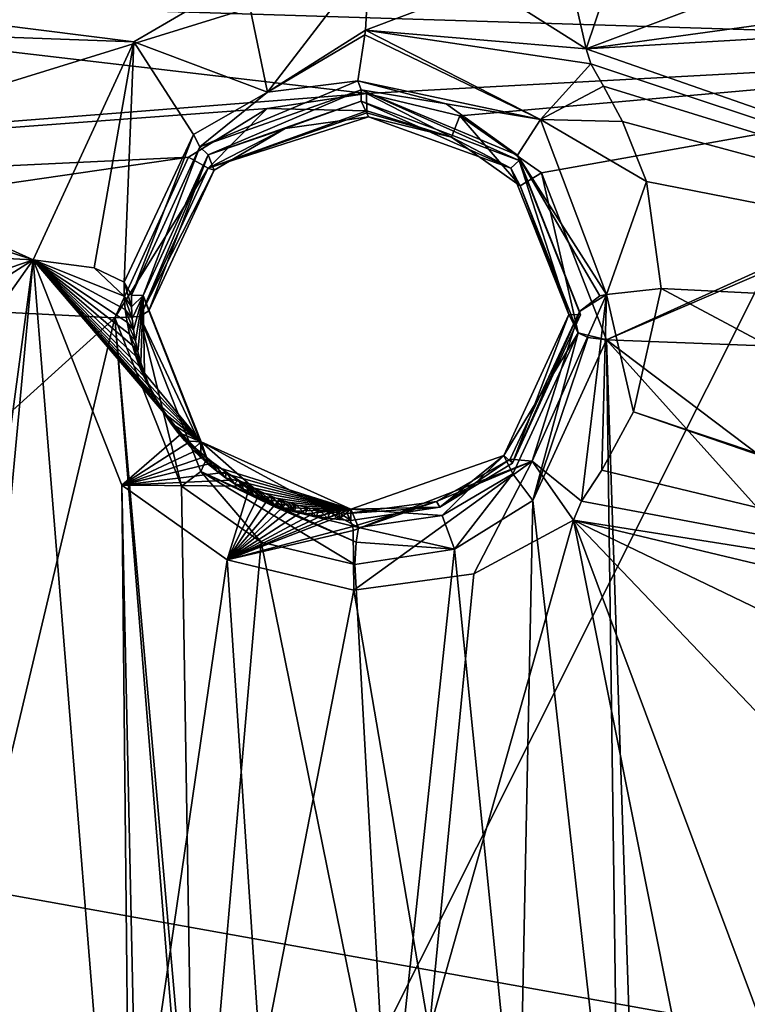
# Model space of a CAD drawing. Header units: millimetres. Extents: x -147 to 294, y -82 to 275.
# Tile 242 of 256: x 193.73 to 200.79, y 204.92 to 214.49. Entities that reach past the tile are written whole.
import ezdxf

# ---------------------------------------------------------------- set-up
doc = ezdxf.new("R2010")
doc.units = ezdxf.units.MM
doc.header["$LTSCALE"] = 67.506716
for name, color, linetype in [('1594', 7, 'CONTINUOUS'), ('1603', 7, 'CONTINUOUS'), ('1604', 7, 'CONTINUOUS'), ('1605', 7, 'CONTINUOUS'), ('1606', 7, 'CONTINUOUS'), ('2223', 7, 'CONTINUOUS'), ('2227', 7, 'CONTINUOUS'), ('2228', 7, 'CONTINUOUS'), ('2229', 7, 'CONTINUOUS'), ('2230', 7, 'CONTINUOUS'), ('2231', 7, 'CONTINUOUS'), ('2232', 7, 'CONTINUOUS'), ('2233', 7, 'CONTINUOUS'), ('2234', 7, 'CONTINUOUS'), ('2235', 7, 'CONTINUOUS'), ('2236', 7, 'CONTINUOUS'), ('2237', 7, 'CONTINUOUS'), ('2238', 7, 'CONTINUOUS'), ('2239', 7, 'CONTINUOUS'), ('2240', 7, 'CONTINUOUS'), ('2241', 7, 'CONTINUOUS'), ('2242', 7, 'CONTINUOUS'), ('2243', 7, 'CONTINUOUS'), ('756', 7, 'CONTINUOUS'), ('841', 7, 'CONTINUOUS')]:
    doc.layers.add(name, color=color, linetype=linetype)

msp = doc.modelspace()

# ---------------------------------------------------------------- linework, layer by layer
at = {"layer": '1594', "linetype": 'CONTINUOUS'}
for points in [[(199.2281, 214.2068, -11.4624), (201.1768, 219.9902, -10.0896), (203.7156, 215.8943, -10.5675), (199.2281, 214.2068, -11.4624)], [(204.6499, 214.9567, -10.6464), (199.2281, 214.2068, -11.4624), (203.7156, 215.8943, -10.5675), (204.6499, 214.9567, -10.6464)], [(205.9781, 214.601, -10.5599), (199.2281, 214.2068, -11.4624), (204.6499, 214.9567, -10.6464), (205.9781, 214.601, -10.5599)], [(206.8878, 211.532, -11.1216), (199.2281, 214.2068, -11.4624), (205.9781, 214.601, -10.5599), (206.8878, 211.532, -11.1216)], [(199.2745, 214.0616, -11.4882), (199.2281, 214.2068, -11.4624), (206.8878, 211.532, -11.1216), (199.2745, 214.0616, -11.4882)], [(199.396, 213.8444, -11.5208), (199.2745, 214.0616, -11.4882), (206.8878, 211.532, -11.1216), (199.396, 213.8444, -11.5208)], [(199.5814, 213.5007, -11.5737), (199.396, 213.8444, -11.5208), (206.8878, 211.532, -11.1216), (199.5814, 213.5007, -11.5737)], [(199.8131, 212.9197, -11.6747), (199.5814, 213.5007, -11.5737), (206.8878, 211.532, -11.1216), (199.8131, 212.9197, -11.6747)], [(199.9557, 211.878, -11.8946), (199.8131, 212.9197, -11.6747), (206.8878, 211.532, -11.1216), (199.9557, 211.878, -11.8946)], [(199.6866, 210.6806, -12.2096), (199.9557, 211.878, -11.8946), (206.4436, 208.4184, -11.9357), (199.6866, 210.6806, -12.2096)], [(206.4436, 208.4184, -11.9357), (199.9557, 211.878, -11.8946), (206.8878, 211.532, -11.1216), (206.4436, 208.4184, -11.9357)], [(199.3816, 210.1142, -12.3838), (199.6866, 210.6806, -12.2096), (205.8278, 208.5616, -11.9749), (199.3816, 210.1142, -12.3838)], [(205.8278, 208.5616, -11.9749), (199.6866, 210.6806, -12.2096), (206.4436, 208.4184, -11.9357), (205.8278, 208.5616, -11.9749)], [(199.1834, 209.8118, -12.4821), (199.3816, 210.1142, -12.3838), (205.8278, 208.5616, -11.9749), (199.1834, 209.8118, -12.4821)], [(199.1052, 209.6286, -12.5368), (199.1834, 209.8118, -12.4821), (205.8278, 208.5616, -11.9749), (199.1052, 209.6286, -12.5368)], [(200.9628, 204.6528, -13.6183), (199.1052, 209.6286, -12.5368), (203.4381, 205.0841, -13.1984), (200.9628, 204.6528, -13.6183)], [(203.4381, 205.0841, -13.1984), (199.1052, 209.6286, -12.5368), (203.5028, 207.5091, -12.5332), (203.4381, 205.0841, -13.1984)], [(203.5028, 207.5091, -12.5332), (199.1052, 209.6286, -12.5368), (204.4828, 208.3423, -12.1966), (203.5028, 207.5091, -12.5332)], [(204.4828, 208.3423, -12.1966), (199.1052, 209.6286, -12.5368), (205.8278, 208.5616, -11.9749), (204.4828, 208.3423, -12.1966)]]:
    msp.add_3dface(points, dxfattribs=at)
at = {"layer": '1603', "linetype": 'CONTINUOUS'}
for points in [[(188.6016, 212.4236, -13.0319), (193.857, 212.1589, -12.4482), (188.587, 210.348, -13.5165), (188.6016, 212.4236, -13.0319)], [(188.587, 210.348, -13.5165), (193.857, 212.1589, -12.4482), (190.2079, 209.8344, -13.4252), (188.587, 210.348, -13.5165)], [(190.2079, 209.8344, -13.4252), (193.857, 212.1589, -12.4482), (191.3523, 208.6099, -13.5755), (190.2079, 209.8344, -13.4252)], [(193.857, 212.1589, -12.4482), (192.045, 198.6422, -16.0366), (191.3523, 208.6099, -13.5755), (193.857, 212.1589, -12.4482)], [(192.045, 198.6422, -16.0366), (193.857, 212.1589, -12.4482), (192.3416, 195.9108, -16.7509), (192.045, 198.6422, -16.0366)], [(192.3416, 195.9108, -16.7509), (193.857, 212.1589, -12.4482), (194.8192, 200.2057, -15.3147), (192.3416, 195.9108, -16.7509)], [(193.857, 212.1589, -12.4482), (194.7199, 209.9676, -12.8696), (194.8192, 200.2057, -15.3147), (193.857, 212.1589, -12.4482)], [(194.7199, 209.9676, -12.8696), (195.7424, 209.2421, -12.9379), (194.8659, 203.208, -14.525), (194.7199, 209.9676, -12.8696)], [(194.8192, 200.2057, -15.3147), (194.7199, 209.9676, -12.8696), (194.8659, 203.208, -14.525), (194.8192, 200.2057, -15.3147)], [(198.1379, 209.1057, -12.7453), (199.1052, 209.6286, -12.5368), (197.7032, 204.6619, -13.8811), (198.1379, 209.1057, -12.7453)], [(197.7032, 204.6619, -13.8811), (199.1052, 209.6286, -12.5368), (200.4218, 203.0156, -14.0782), (197.7032, 204.6619, -13.8811)], [(199.1052, 209.6286, -12.5368), (200.9628, 204.6528, -13.6183), (200.4218, 203.0156, -14.0782), (199.1052, 209.6286, -12.5368)], [(194.8659, 203.208, -14.525), (195.7424, 209.2421, -12.9379), (196.068, 204.3076, -14.1236), (194.8659, 203.208, -14.525)], [(195.7424, 209.2421, -12.9379), (196.9713, 208.9488, -12.8893), (196.068, 204.3076, -14.1236), (195.7424, 209.2421, -12.9379)], [(196.9713, 208.9488, -12.8893), (198.1379, 209.1057, -12.7453), (197.7032, 204.6619, -13.8811), (196.9713, 208.9488, -12.8893)], [(196.9713, 208.9488, -12.8893), (197.7032, 204.6619, -13.8811), (196.068, 204.3076, -14.1236), (196.9713, 208.9488, -12.8893)]]:
    msp.add_3dface(points, dxfattribs=at)
at = {"layer": '1604', "linetype": 'CONTINUOUS'}
for points in [[(199.4251, 211.8229, -11.5989), (199.1834, 209.8118, -12.4821), (198.7026, 210.2027, -12.0865), (199.4251, 211.8229, -11.5989)], [(199.4251, 211.8229, -11.5989), (198.7026, 210.2027, -12.0865), (199.1627, 211.6555, -10.8633), (199.4251, 211.8229, -11.5989)], [(199.4251, 211.8229, -11.5989), (199.1627, 211.6555, -10.8633), (199.3621, 211.807, -11.5252), (199.4251, 211.8229, -11.5989)], [(199.3816, 210.1142, -12.3838), (199.1834, 209.8118, -12.4821), (199.4251, 211.8229, -11.5989), (199.3816, 210.1142, -12.3838)], [(199.6866, 210.6806, -12.2096), (199.3816, 210.1142, -12.3838), (199.4251, 211.8229, -11.5989), (199.6866, 210.6806, -12.2096)], [(199.9557, 211.878, -11.8946), (199.6866, 210.6806, -12.2096), (199.4251, 211.8229, -11.5989), (199.9557, 211.878, -11.8946)], [(199.1627, 211.6555, -10.8633), (198.7026, 210.2027, -12.0865), (198.4917, 210.222, -11.3124), (199.1627, 211.6555, -10.8633)], [(198.7026, 210.2027, -12.0865), (196.9713, 208.9488, -12.8893), (196.9644, 209.529, -12.4966), (198.7026, 210.2027, -12.0865)], [(198.7026, 210.2027, -12.0865), (196.9644, 209.529, -12.4966), (197.776, 209.809, -11.5345), (198.7026, 210.2027, -12.0865)], [(198.1379, 209.1057, -12.7453), (196.9713, 208.9488, -12.8893), (198.7026, 210.2027, -12.0865), (198.1379, 209.1057, -12.7453)], [(198.4917, 210.222, -11.3124), (198.7026, 210.2027, -12.0865), (197.776, 209.809, -11.5345), (198.4917, 210.222, -11.3124)], [(199.1052, 209.6286, -12.5368), (198.1379, 209.1057, -12.7453), (198.7026, 210.2027, -12.0865), (199.1052, 209.6286, -12.5368)], [(199.1834, 209.8118, -12.4821), (199.1052, 209.6286, -12.5368), (198.7026, 210.2027, -12.0865), (199.1834, 209.8118, -12.4821)], [(196.9069, 209.6944, -11.7183), (197.776, 209.809, -11.5345), (196.9614, 209.566, -12.4409), (196.9069, 209.6944, -11.7183)], [(197.776, 209.809, -11.5345), (196.9644, 209.529, -12.4966), (196.9614, 209.566, -12.4409), (197.776, 209.809, -11.5345)]]:
    msp.add_3dface(points, dxfattribs=at)
at = {"layer": '1605', "linetype": 'CONTINUOUS'}
for points in [[(197.123, 215.0791, -11.4554), (198.2471, 214.8309, -11.4078), (197.0846, 214.3913, -11.362), (197.123, 215.0791, -11.4554)], [(198.2471, 214.8309, -11.4078), (199.2281, 214.2068, -11.4624), (197.0846, 214.3913, -11.362), (198.2471, 214.8309, -11.4078)], [(197.0802, 214.3428, -11.3343), (198.7842, 213.5222, -11.3084), (197.0102, 213.8982, -10.7374), (197.0802, 214.3428, -11.3343)], [(197.0846, 214.3913, -11.362), (198.7842, 213.5222, -11.3084), (197.0802, 214.3428, -11.3343), (197.0846, 214.3913, -11.362)], [(199.2281, 214.2068, -11.4624), (199.2745, 214.0616, -11.4882), (197.0846, 214.3913, -11.362), (199.2281, 214.2068, -11.4624)], [(197.0846, 214.3913, -11.362), (199.2745, 214.0616, -11.4882), (198.7842, 213.5222, -11.3084), (197.0846, 214.3913, -11.362)], [(199.2745, 214.0616, -11.4882), (199.396, 213.8444, -11.5208), (198.7842, 213.5222, -11.3084), (199.2745, 214.0616, -11.4882)], [(197.0102, 213.8982, -10.7374), (198.7842, 213.5222, -11.3084), (197.8674, 213.6744, -10.6319), (197.0102, 213.8982, -10.7374)], [(199.396, 213.8444, -11.5208), (199.5814, 213.5007, -11.5737), (198.7842, 213.5222, -11.3084), (199.396, 213.8444, -11.5208)], [(197.8674, 213.6744, -10.6319), (198.7842, 213.5222, -11.3084), (198.5603, 213.1743, -10.6214), (197.8674, 213.6744, -10.6319)], [(198.7842, 213.5222, -11.3084), (199.4251, 211.8229, -11.5989), (198.5603, 213.1743, -10.6214), (198.7842, 213.5222, -11.3084)], [(199.5814, 213.5007, -11.5737), (199.8131, 212.9197, -11.6747), (198.7842, 213.5222, -11.3084), (199.5814, 213.5007, -11.5737)], [(199.8131, 212.9197, -11.6747), (199.4251, 211.8229, -11.5989), (198.7842, 213.5222, -11.3084), (199.8131, 212.9197, -11.6747)], [(199.4251, 211.8229, -11.5989), (199.3621, 211.807, -11.5252), (198.5603, 213.1743, -10.6214), (199.4251, 211.8229, -11.5989)], [(199.3621, 211.807, -11.5252), (199.1627, 211.6555, -10.8633), (198.5603, 213.1743, -10.6214), (199.3621, 211.807, -11.5252)], [(199.8131, 212.9197, -11.6747), (199.9557, 211.878, -11.8946), (199.4251, 211.8229, -11.5989), (199.8131, 212.9197, -11.6747)]]:
    msp.add_3dface(points, dxfattribs=at)
at = {"layer": '1606', "linetype": 'CONTINUOUS'}
for points in [[(201.1768, 219.9902, -10.0896), (199.2281, 214.2068, -11.4624), (198.0628, 219.3213, -10.4735), (201.1768, 219.9902, -10.0896)], [(199.2281, 214.2068, -11.4624), (198.2471, 214.8309, -11.4078), (198.0628, 219.3213, -10.4735), (199.2281, 214.2068, -11.4624)], [(193.857, 212.1589, -12.4482), (188.6016, 212.4236, -13.0319), (183.4183, 215.5817, -13.091), (193.857, 212.1589, -12.4482)], [(193.857, 212.1589, -12.4482), (183.4183, 215.5817, -13.091), (188.6894, 214.5002, -12.55), (193.857, 212.1589, -12.4482)], [(195.9037, 214.9025, -11.6125), (194.8373, 214.275, -11.8613), (190.3351, 214.845, -12.2575), (195.9037, 214.9025, -11.6125)], [(190.3351, 214.845, -12.2575), (194.8373, 214.275, -11.8613), (188.6894, 214.5002, -12.55), (190.3351, 214.845, -12.2575)], [(194.8373, 214.275, -11.8613), (193.857, 212.1589, -12.4482), (188.6894, 214.5002, -12.55), (194.8373, 214.275, -11.8613)]]:
    msp.add_3dface(points, dxfattribs=at)
at = {"layer": '2223', "linetype": 'CONTINUOUS'}
for points in [[(190.673, 215.6954, -9.6564), (188.5246, 214.7823, -10.1337), (205.7351, 214.2407, -8.6577), (190.673, 215.6954, -9.6564)], [(190.673, 215.6954, -9.6564), (205.7351, 214.2407, -8.6577), (203.8906, 215.6801, -8.4457), (190.673, 215.6954, -9.6564)], [(199.4261, 211.3819, -9.7249), (205.6146, 211.1453, -9.3703), (207.9423, 215.0464, -8.382), (199.4261, 211.3819, -9.7249)], [(205.7351, 214.2407, -8.6577), (199.4261, 211.3819, -9.7249), (207.9423, 215.0464, -8.382), (205.7351, 214.2407, -8.6577)], [(179.7362, 212.4116, -12.0313), (197.0962, 213.7759, -9.3813), (188.5246, 214.7823, -10.1337), (179.7362, 212.4116, -12.0313)], [(188.5246, 214.7823, -10.1337), (197.0962, 213.7759, -9.3813), (205.7351, 214.2407, -8.6577), (188.5246, 214.7823, -10.1337)], [(197.0962, 213.7759, -9.3813), (198.0031, 213.5586, -9.3477), (205.7351, 214.2407, -8.6577), (197.0962, 213.7759, -9.3813)], [(198.0031, 213.5586, -9.3477), (198.7932, 213.0044, -9.4042), (205.7351, 214.2407, -8.6577), (198.0031, 213.5586, -9.3477)], [(198.7932, 213.0044, -9.4042), (199.4261, 211.3819, -9.7249), (205.7351, 214.2407, -8.6577), (198.7932, 213.0044, -9.4042)], [(196.1293, 213.6275, -9.5068), (197.0962, 213.7759, -9.3813), (179.7362, 212.4116, -12.0313), (196.1293, 213.6275, -9.5068)], [(195.3673, 213.1564, -9.6887), (196.1293, 213.6275, -9.5068), (179.7362, 212.4116, -12.0313), (195.3673, 213.1564, -9.6887)], [(187.2214, 211.971, -10.9452), (195.3673, 213.1564, -9.6887), (179.7362, 212.4116, -12.0313), (187.2214, 211.971, -10.9452)], [(194.6525, 211.5931, -10.1204), (195.3673, 213.1564, -9.6887), (187.2214, 211.971, -10.9452), (194.6525, 211.5931, -10.1204)]]:
    msp.add_3dface(points, dxfattribs=at)
at = {"layer": '2227', "linetype": 'CONTINUOUS'}
for points in [[(194.6525, 211.5931, -10.1204), (187.2214, 211.971, -10.9452), (190.5129, 207.8482, -11.4796), (194.6525, 211.5931, -10.1204)], [(191.3366, 197.6423, -13.9923), (194.6525, 211.5931, -10.1204), (190.5129, 207.8482, -11.4796), (191.3366, 197.6423, -13.9923)], [(194.6525, 211.5931, -10.1204), (191.3366, 197.6423, -13.9923), (195.6933, 199.7373, -12.961), (194.6525, 211.5931, -10.1204)], [(195.2989, 209.9582, -10.4366), (194.6525, 211.5931, -10.1204), (195.43, 202.0051, -12.3918), (195.2989, 209.9582, -10.4366)], [(195.43, 202.0051, -12.3918), (194.6525, 211.5931, -10.1204), (195.6933, 199.7373, -12.961), (195.43, 202.0051, -12.3918)], [(199.4261, 211.3819, -9.7249), (198.7117, 209.8183, -10.1525), (199.5486, 202.3551, -11.9345), (199.4261, 211.3819, -9.7249)], [(205.6146, 211.1453, -9.3703), (199.4261, 211.3819, -9.7249), (204.4018, 207.6217, -10.281), (205.6146, 211.1453, -9.3703)], [(199.8024, 200.1055, -12.5042), (199.4261, 211.3819, -9.7249), (199.5486, 202.3551, -11.9345), (199.8024, 200.1055, -12.5042)], [(199.4261, 211.3819, -9.7249), (199.8024, 200.1055, -12.5042), (203.6411, 206.6864, -10.555), (199.4261, 211.3819, -9.7249)], [(204.4018, 207.6217, -10.281), (199.4261, 211.3819, -9.7249), (203.6411, 206.6864, -10.555), (204.4018, 207.6217, -10.281)], [(196.0728, 209.4147, -10.4887), (195.2989, 209.9582, -10.4366), (195.43, 202.0051, -12.3918), (196.0728, 209.4147, -10.4887)], [(198.7117, 209.8183, -10.1525), (197.9514, 209.3468, -10.3305), (198.575, 203.1185, -11.8172), (198.7117, 209.8183, -10.1525)], [(199.5486, 202.3551, -11.9345), (198.7117, 209.8183, -10.1525), (198.575, 203.1185, -11.8172), (199.5486, 202.3551, -11.9345)], [(197.3088, 203.3148, -11.8772), (196.0728, 209.4147, -10.4887), (195.43, 202.0051, -12.3918), (197.3088, 203.3148, -11.8772)], [(196.9835, 209.1975, -10.4538), (196.0728, 209.4147, -10.4887), (197.3088, 203.3148, -11.8772), (196.9835, 209.1975, -10.4538)], [(197.9514, 209.3468, -10.3305), (196.9835, 209.1975, -10.4538), (197.3088, 203.3148, -11.8772), (197.9514, 209.3468, -10.3305)], [(197.9514, 209.3468, -10.3305), (197.3088, 203.3148, -11.8772), (198.575, 203.1185, -11.8172), (197.9514, 209.3468, -10.3305)], [(203.6411, 206.6864, -10.555), (199.8024, 200.1055, -12.5042), (203.8487, 204.5673, -11.0727), (203.6411, 206.6864, -10.555)]]:
    msp.add_3dface(points, dxfattribs=at)
at = {"layer": '2228', "linetype": 'CONTINUOUS'}
for points in [[(194.9819, 211.6625, -10.4367), (194.8931, 211.6065, -10.204), (195.5454, 210.2302, -10.6964), (194.9819, 211.6625, -10.4367)], [(194.6525, 211.5931, -10.1204), (195.2989, 209.9582, -10.4366), (194.8931, 211.6065, -10.204), (194.6525, 211.5931, -10.1204)], [(194.8931, 211.6065, -10.204), (195.2989, 209.9582, -10.4366), (195.486, 210.101, -10.4818), (194.8931, 211.6065, -10.204)], [(194.8931, 211.6065, -10.204), (195.486, 210.101, -10.4818), (195.5454, 210.2302, -10.6964), (194.8931, 211.6065, -10.204)], [(195.5454, 210.2302, -10.6964), (195.486, 210.101, -10.4818), (196.2128, 209.7551, -10.7232), (195.5454, 210.2302, -10.6964)], [(195.2989, 209.9582, -10.4366), (196.0728, 209.4147, -10.4887), (195.486, 210.101, -10.4818), (195.2989, 209.9582, -10.4366)], [(196.0728, 209.4147, -10.4887), (196.9835, 209.1975, -10.4538), (195.486, 210.101, -10.4818), (196.0728, 209.4147, -10.4887)], [(195.486, 210.101, -10.4818), (196.9835, 209.1975, -10.4538), (196.9957, 209.4158, -10.4844), (195.486, 210.101, -10.4818)], [(195.486, 210.101, -10.4818), (196.9957, 209.4158, -10.4844), (196.2128, 209.7551, -10.7232), (195.486, 210.101, -10.4818)], [(197.0173, 209.5576, -10.6706), (196.2128, 209.7551, -10.7232), (196.9957, 209.4158, -10.4844), (197.0173, 209.5576, -10.6706)]]:
    msp.add_3dface(points, dxfattribs=at)
at = {"layer": '2229', "linetype": 'CONTINUOUS'}
for points in [[(197.0962, 213.7759, -9.3813), (196.1293, 213.6275, -9.5068), (197.0975, 213.6066, -9.4875), (197.0962, 213.7759, -9.3813)], [(196.1293, 213.6275, -9.5068), (195.3673, 213.1564, -9.6887), (195.5579, 213.0486, -9.7919), (196.1293, 213.6275, -9.5068)], [(197.0975, 213.6066, -9.4875), (196.1293, 213.6275, -9.5068), (195.5579, 213.0486, -9.7919), (197.0975, 213.6066, -9.4875)], [(197.0975, 213.6066, -9.4875), (195.5579, 213.0486, -9.7919), (197.0989, 213.5877, -9.5142), (197.0975, 213.6066, -9.4875)], [(197.0989, 213.5877, -9.5142), (195.5579, 213.0486, -9.7919), (197.1156, 213.548, -9.7364), (197.0989, 213.5877, -9.5142)], [(197.1156, 213.548, -9.7364), (195.5579, 213.0486, -9.7919), (196.3043, 213.4329, -9.8624), (197.1156, 213.548, -9.7364)], [(196.3043, 213.4329, -9.8624), (195.5579, 213.0486, -9.7919), (195.6177, 213.0295, -10.0408), (196.3043, 213.4329, -9.8624)], [(195.3673, 213.1564, -9.6887), (194.6525, 211.5931, -10.1204), (195.5579, 213.0486, -9.7919), (195.3673, 213.1564, -9.6887)], [(194.6525, 211.5931, -10.1204), (194.8931, 211.6065, -10.204), (195.5579, 213.0486, -9.7919), (194.6525, 211.5931, -10.1204)], [(195.5579, 213.0486, -9.7919), (194.8931, 211.6065, -10.204), (195.6177, 213.0295, -10.0408), (195.5579, 213.0486, -9.7919)], [(194.8931, 211.6065, -10.204), (194.9819, 211.6625, -10.4367), (195.6177, 213.0295, -10.0408), (194.8931, 211.6065, -10.204)]]:
    msp.add_3dface(points, dxfattribs=at)
at = {"layer": '2230', "linetype": 'CONTINUOUS'}
for points in [[(198.0031, 213.5586, -9.3477), (197.0962, 213.7759, -9.3813), (197.9198, 213.3516, -9.6846), (198.0031, 213.5586, -9.3477)], [(197.0962, 213.7759, -9.3813), (197.0975, 213.6066, -9.4875), (197.9198, 213.3516, -9.6846), (197.0962, 213.7759, -9.3813)], [(197.0975, 213.6066, -9.4875), (197.0989, 213.5877, -9.5142), (197.9198, 213.3516, -9.6846), (197.0975, 213.6066, -9.4875)], [(197.0989, 213.5877, -9.5142), (197.1156, 213.548, -9.7364), (197.9198, 213.3516, -9.6846), (197.0989, 213.5877, -9.5142)], [(198.5871, 212.8783, -9.7144), (198.0031, 213.5586, -9.3477), (197.9198, 213.3516, -9.6846), (198.5871, 212.8783, -9.7144)], [(198.7932, 213.0044, -9.4042), (198.0031, 213.5586, -9.3477), (198.5871, 212.8783, -9.7144), (198.7932, 213.0044, -9.4042)], [(199.1521, 211.4486, -9.9797), (198.7932, 213.0044, -9.4042), (198.5871, 212.8783, -9.7144), (199.1521, 211.4486, -9.9797)], [(199.4261, 211.3819, -9.7249), (198.7932, 213.0044, -9.4042), (199.1521, 211.4486, -9.9797), (199.4261, 211.3819, -9.7249)], [(199.2434, 211.4048, -9.8032), (199.4261, 211.3819, -9.7249), (199.1521, 211.4486, -9.9797), (199.2434, 211.4048, -9.8032)]]:
    msp.add_3dface(points, dxfattribs=at)
at = {"layer": '2231', "linetype": 'CONTINUOUS'}
for points in [[(198.7117, 209.8183, -10.1525), (199.1521, 211.4486, -9.9797), (198.5165, 210.0773, -10.3721), (198.7117, 209.8183, -10.1525)], [(198.7117, 209.8183, -10.1525), (199.2434, 211.4048, -9.8032), (199.1521, 211.4486, -9.9797), (198.7117, 209.8183, -10.1525)], [(198.7117, 209.8183, -10.1525), (199.4261, 211.3819, -9.7249), (199.2434, 211.4048, -9.8032), (198.7117, 209.8183, -10.1525)], [(197.8292, 209.6726, -10.5468), (197.9514, 209.3468, -10.3305), (198.5165, 210.0773, -10.3721), (197.8292, 209.6726, -10.5468)], [(197.9514, 209.3468, -10.3305), (198.7117, 209.8183, -10.1525), (198.5165, 210.0773, -10.3721), (197.9514, 209.3468, -10.3305)], [(197.0173, 209.5576, -10.6706), (197.9514, 209.3468, -10.3305), (197.8292, 209.6726, -10.5468), (197.0173, 209.5576, -10.6706)], [(197.9514, 209.3468, -10.3305), (197.0173, 209.5576, -10.6706), (196.9957, 209.4158, -10.4844), (197.9514, 209.3468, -10.3305)], [(196.9835, 209.1975, -10.4538), (197.9514, 209.3468, -10.3305), (196.9957, 209.4158, -10.4844), (196.9835, 209.1975, -10.4538)]]:
    msp.add_3dface(points, dxfattribs=at)
at = {"layer": '2232', "linetype": 'CONTINUOUS'}
for points in [[(198.4276, 210.2584, -11.1036), (199.1521, 211.4486, -9.9797), (199.0597, 211.627, -10.7281), (198.4276, 210.2584, -11.1036)], [(198.5165, 210.0773, -10.3721), (199.1521, 211.4486, -9.9797), (198.4276, 210.2584, -11.1036), (198.5165, 210.0773, -10.3721)], [(196.9445, 209.7347, -11.3615), (197.8292, 209.6726, -10.5468), (198.4276, 210.2584, -11.1036), (196.9445, 209.7347, -11.3615)], [(197.8292, 209.6726, -10.5468), (198.5165, 210.0773, -10.3721), (198.4276, 210.2584, -11.1036), (197.8292, 209.6726, -10.5468)], [(197.0173, 209.5576, -10.6706), (197.8292, 209.6726, -10.5468), (196.9445, 209.7347, -11.3615), (197.0173, 209.5576, -10.6706)]]:
    msp.add_3dface(points, dxfattribs=at)
at = {"layer": '2233', "linetype": 'CONTINUOUS'}
for points in [[(194.9542, 211.7361, -10.754), (195.5454, 210.2302, -10.6964), (194.9263, 211.81, -11.0733), (194.9542, 211.7361, -10.754)], [(194.9263, 211.81, -11.0733), (195.5454, 210.2302, -10.6964), (195.4897, 210.3885, -11.3481), (194.9263, 211.81, -11.0733)], [(194.9819, 211.6625, -10.4367), (195.5454, 210.2302, -10.6964), (194.9542, 211.7361, -10.754), (194.9819, 211.6625, -10.4367)], [(195.5454, 210.2302, -10.6964), (196.2128, 209.7551, -10.7232), (195.4897, 210.3885, -11.3481), (195.5454, 210.2302, -10.6964)], [(196.2128, 209.7551, -10.7232), (197.0173, 209.5576, -10.6706), (195.4897, 210.3885, -11.3481), (196.2128, 209.7551, -10.7232)], [(197.0173, 209.5576, -10.6706), (196.9445, 209.7347, -11.3615), (195.4897, 210.3885, -11.3481), (197.0173, 209.5576, -10.6706)]]:
    msp.add_3dface(points, dxfattribs=at)
at = {"layer": '2234', "linetype": 'CONTINUOUS'}
for points in [[(197.0423, 213.7005, -10.4323), (196.3043, 213.4329, -9.8624), (195.5584, 213.1775, -10.6948), (197.0423, 213.7005, -10.4323)], [(197.1156, 213.548, -9.7364), (196.3043, 213.4329, -9.8624), (197.0423, 213.7005, -10.4323), (197.1156, 213.548, -9.7364)], [(196.3043, 213.4329, -9.8624), (195.6177, 213.0295, -10.0408), (195.5584, 213.1775, -10.6948), (196.3043, 213.4329, -9.8624)], [(194.9542, 211.7361, -10.754), (194.9263, 211.81, -11.0733), (195.5584, 213.1775, -10.6948), (194.9542, 211.7361, -10.754)], [(194.9819, 211.6625, -10.4367), (194.9542, 211.7361, -10.754), (195.5584, 213.1775, -10.6948), (194.9819, 211.6625, -10.4367)], [(195.6177, 213.0295, -10.0408), (194.9819, 211.6625, -10.4367), (195.5584, 213.1775, -10.6948), (195.6177, 213.0295, -10.0408)]]:
    msp.add_3dface(points, dxfattribs=at)
at = {"layer": '2235', "linetype": 'CONTINUOUS'}
for points in [[(197.1156, 213.548, -9.7364), (197.0423, 213.7005, -10.4323), (198.4967, 213.0474, -10.4489), (197.1156, 213.548, -9.7364)], [(197.9198, 213.3516, -9.6846), (197.1156, 213.548, -9.7364), (198.4967, 213.0474, -10.4489), (197.9198, 213.3516, -9.6846)], [(198.5871, 212.8783, -9.7144), (197.9198, 213.3516, -9.6846), (198.4967, 213.0474, -10.4489), (198.5871, 212.8783, -9.7144)], [(199.0597, 211.627, -10.7281), (198.5871, 212.8783, -9.7144), (198.4967, 213.0474, -10.4489), (199.0597, 211.627, -10.7281)], [(199.1521, 211.4486, -9.9797), (198.5871, 212.8783, -9.7144), (199.0597, 211.627, -10.7281), (199.1521, 211.4486, -9.9797)]]:
    msp.add_3dface(points, dxfattribs=at)
at = {"layer": '2236', "linetype": 'CONTINUOUS'}
for points in [[(197.045, 213.8105, -10.4074), (195.5584, 213.1775, -10.6948), (195.4766, 213.2557, -10.6854), (197.045, 213.8105, -10.4074)], [(197.0423, 213.7005, -10.4323), (195.5584, 213.1775, -10.6948), (197.045, 213.8105, -10.4074), (197.0423, 213.7005, -10.4323)], [(198.5785, 213.1219, -10.4248), (197.0423, 213.7005, -10.4323), (197.045, 213.8105, -10.4074), (198.5785, 213.1219, -10.4248)], [(198.4967, 213.0474, -10.4489), (197.0423, 213.7005, -10.4323), (198.5785, 213.1219, -10.4248), (198.4967, 213.0474, -10.4489)], [(195.4766, 213.2557, -10.6854), (194.9263, 211.81, -11.0733), (194.8118, 211.8154, -11.084), (195.4766, 213.2557, -10.6854)], [(195.5584, 213.1775, -10.6948), (194.9263, 211.81, -11.0733), (195.4766, 213.2557, -10.6854), (195.5584, 213.1775, -10.6948)], [(199.0597, 211.627, -10.7281), (198.4967, 213.0474, -10.4489), (198.5785, 213.1219, -10.4248), (199.0597, 211.627, -10.7281)], [(199.174, 211.6223, -10.7197), (199.0597, 211.627, -10.7281), (198.5785, 213.1219, -10.4248), (199.174, 211.6223, -10.7197)]]:
    msp.add_3dface(points, dxfattribs=at)
at = {"layer": '2237', "linetype": 'CONTINUOUS'}
for points in [[(197.0102, 213.8982, -10.7374), (197.8674, 213.6744, -10.6319), (197.045, 213.8105, -10.4074), (197.0102, 213.8982, -10.7374)], [(197.8674, 213.6744, -10.6319), (198.5603, 213.1743, -10.6214), (197.045, 213.8105, -10.4074), (197.8674, 213.6744, -10.6319)], [(198.5603, 213.1743, -10.6214), (198.5785, 213.1219, -10.4248), (197.045, 213.8105, -10.4074), (198.5603, 213.1743, -10.6214)], [(198.5603, 213.1743, -10.6214), (199.1627, 211.6555, -10.8633), (198.5785, 213.1219, -10.4248), (198.5603, 213.1743, -10.6214)], [(198.5785, 213.1219, -10.4248), (199.1627, 211.6555, -10.8633), (199.1684, 211.6389, -10.7913), (198.5785, 213.1219, -10.4248)], [(199.174, 211.6223, -10.7197), (198.5785, 213.1219, -10.4248), (199.1684, 211.6389, -10.7913), (199.174, 211.6223, -10.7197)]]:
    msp.add_3dface(points, dxfattribs=at)
at = {"layer": '2238', "linetype": 'CONTINUOUS'}
for points in [[(197.0102, 213.8982, -10.7374), (197.045, 213.8105, -10.4074), (195.4766, 213.2557, -10.6854), (197.0102, 213.8982, -10.7374)], [(197.0102, 213.8982, -10.7374), (195.4766, 213.2557, -10.6854), (196.1356, 213.787, -10.9249), (197.0102, 213.8982, -10.7374)], [(196.1356, 213.787, -10.9249), (195.4766, 213.2557, -10.6854), (195.4154, 213.3745, -11.1537), (196.1356, 213.787, -10.9249)], [(194.8118, 211.8154, -11.084), (194.7422, 211.9411, -11.6095), (195.4154, 213.3745, -11.1537), (194.8118, 211.8154, -11.084)], [(195.4766, 213.2557, -10.6854), (194.8118, 211.8154, -11.084), (195.4154, 213.3745, -11.1537), (195.4766, 213.2557, -10.6854)]]:
    msp.add_3dface(points, dxfattribs=at)
at = {"layer": '2239', "linetype": 'CONTINUOUS'}
for points in [[(195.9037, 214.9025, -11.6125), (197.123, 215.0791, -11.4554), (196.1356, 213.787, -10.9249), (195.9037, 214.9025, -11.6125)], [(197.123, 215.0791, -11.4554), (197.0846, 214.3913, -11.362), (196.1356, 213.787, -10.9249), (197.123, 215.0791, -11.4554)], [(194.8373, 214.275, -11.8613), (195.9037, 214.9025, -11.6125), (196.1356, 213.787, -10.9249), (194.8373, 214.275, -11.8613)], [(197.0846, 214.3913, -11.362), (197.0802, 214.3428, -11.3343), (196.1356, 213.787, -10.9249), (197.0846, 214.3913, -11.362)], [(197.0802, 214.3428, -11.3343), (197.0102, 213.8982, -10.7374), (196.1356, 213.787, -10.9249), (197.0802, 214.3428, -11.3343)], [(193.857, 212.1589, -12.4482), (194.8373, 214.275, -11.8613), (194.4498, 212.0813, -12.1793), (193.857, 212.1589, -12.4482)], [(194.8373, 214.275, -11.8613), (194.7422, 211.9411, -11.6095), (194.4498, 212.0813, -12.1793), (194.8373, 214.275, -11.8613)], [(194.7422, 211.9411, -11.6095), (194.8373, 214.275, -11.8613), (195.4154, 213.3745, -11.1537), (194.7422, 211.9411, -11.6095)], [(194.8373, 214.275, -11.8613), (196.1356, 213.787, -10.9249), (195.4154, 213.3745, -11.1537), (194.8373, 214.275, -11.8613)]]:
    msp.add_3dface(points, dxfattribs=at)
at = {"layer": '2240', "linetype": 'CONTINUOUS'}
for points in [[(194.7199, 209.9676, -12.8696), (193.857, 212.1589, -12.4482), (195.2984, 210.4713, -11.8394), (194.7199, 209.9676, -12.8696)], [(193.857, 212.1589, -12.4482), (194.4498, 212.0813, -12.1793), (194.7435, 211.8051, -11.64), (193.857, 212.1589, -12.4482)], [(195.2984, 210.4713, -11.8394), (193.857, 212.1589, -12.4482), (195.2201, 210.5636, -11.833), (195.2984, 210.4713, -11.8394)], [(195.2201, 210.5636, -11.833), (193.857, 212.1589, -12.4482), (195.1428, 210.6654, -11.8243), (195.2201, 210.5636, -11.833)], [(195.1428, 210.6654, -11.8243), (193.857, 212.1589, -12.4482), (195.0679, 210.7773, -11.8128), (195.1428, 210.6654, -11.8243)], [(195.0679, 210.7773, -11.8128), (193.857, 212.1589, -12.4482), (195.0213, 210.8551, -11.8038), (195.0679, 210.7773, -11.8128)], [(195.0213, 210.8551, -11.8038), (193.857, 212.1589, -12.4482), (194.9758, 210.939, -11.7932), (195.0213, 210.8551, -11.8038)], [(194.9758, 210.939, -11.7932), (193.857, 212.1589, -12.4482), (194.9324, 211.0285, -11.781), (194.9758, 210.939, -11.7932)], [(194.9324, 211.0285, -11.781), (193.857, 212.1589, -12.4482), (194.8919, 211.1228, -11.7671), (194.9324, 211.0285, -11.781)], [(194.8919, 211.1228, -11.7671), (193.857, 212.1589, -12.4482), (194.8548, 211.2222, -11.7515), (194.8919, 211.1228, -11.7671)], [(194.8548, 211.2222, -11.7515), (193.857, 212.1589, -12.4482), (194.8217, 211.3271, -11.7339), (194.8548, 211.2222, -11.7515)], [(194.8217, 211.3271, -11.7339), (193.857, 212.1589, -12.4482), (194.7935, 211.4369, -11.7142), (194.8217, 211.3271, -11.7339)], [(194.7935, 211.4369, -11.7142), (193.857, 212.1589, -12.4482), (194.7704, 211.5525, -11.6924), (194.7935, 211.4369, -11.7142)], [(194.7704, 211.5525, -11.6924), (193.857, 212.1589, -12.4482), (194.7534, 211.6754, -11.6676), (194.7704, 211.5525, -11.6924)], [(194.7534, 211.6754, -11.6676), (193.857, 212.1589, -12.4482), (194.7435, 211.8051, -11.64), (194.7534, 211.6754, -11.6676)], [(194.4498, 212.0813, -12.1793), (194.7422, 211.9411, -11.6095), (194.7435, 211.8051, -11.64), (194.4498, 212.0813, -12.1793)], [(195.3766, 210.3882, -11.8437), (194.7199, 209.9676, -12.8696), (195.2984, 210.4713, -11.8394), (195.3766, 210.3882, -11.8437)], [(195.4544, 210.3132, -11.8463), (194.7199, 209.9676, -12.8696), (195.3766, 210.3882, -11.8437), (195.4544, 210.3132, -11.8463)], [(195.531, 210.2457, -11.8474), (194.7199, 209.9676, -12.8696), (195.4544, 210.3132, -11.8463), (195.531, 210.2457, -11.8474)], [(195.606, 210.1852, -11.8472), (194.7199, 209.9676, -12.8696), (195.531, 210.2457, -11.8474), (195.606, 210.1852, -11.8472)], [(195.732, 210.0941, -11.8444), (194.7199, 209.9676, -12.8696), (195.606, 210.1852, -11.8472), (195.732, 210.0941, -11.8444)], [(195.8502, 210.0195, -11.8394), (194.7199, 209.9676, -12.8696), (195.732, 210.0941, -11.8444), (195.8502, 210.0195, -11.8394)], [(195.9611, 209.9579, -11.8327), (194.7199, 209.9676, -12.8696), (195.8502, 210.0195, -11.8394), (195.9611, 209.9579, -11.8327)], [(195.7424, 209.2421, -12.9379), (194.7199, 209.9676, -12.8696), (195.9611, 209.9579, -11.8327), (195.7424, 209.2421, -12.9379)], [(196.0647, 209.9071, -11.8251), (195.7424, 209.2421, -12.9379), (195.9611, 209.9579, -11.8327), (196.0647, 209.9071, -11.8251)], [(196.1612, 209.8653, -11.8167), (195.7424, 209.2421, -12.9379), (196.0647, 209.9071, -11.8251), (196.1612, 209.8653, -11.8167)], [(196.2509, 209.8308, -11.8079), (195.7424, 209.2421, -12.9379), (196.1612, 209.8653, -11.8167), (196.2509, 209.8308, -11.8079)], [(196.3347, 209.8023, -11.799), (195.7424, 209.2421, -12.9379), (196.2509, 209.8308, -11.8079), (196.3347, 209.8023, -11.799)], [(196.4132, 209.7787, -11.7899), (195.7424, 209.2421, -12.9379), (196.3347, 209.8023, -11.799), (196.4132, 209.7787, -11.7899)], [(196.53, 209.7489, -11.7752), (195.7424, 209.2421, -12.9379), (196.4132, 209.7787, -11.7899), (196.53, 209.7489, -11.7752)], [(196.6394, 209.7267, -11.7601), (195.7424, 209.2421, -12.9379), (196.53, 209.7489, -11.7752), (196.6394, 209.7267, -11.7601)], [(196.742, 209.7106, -11.7449), (195.7424, 209.2421, -12.9379), (196.6394, 209.7267, -11.7601), (196.742, 209.7106, -11.7449)], [(196.8336, 209.7002, -11.7305), (195.7424, 209.2421, -12.9379), (196.742, 209.7106, -11.7449), (196.8336, 209.7002, -11.7305)], [(196.9069, 209.6944, -11.7183), (195.7424, 209.2421, -12.9379), (196.8336, 209.7002, -11.7305), (196.9069, 209.6944, -11.7183)], [(195.7424, 209.2421, -12.9379), (196.9069, 209.6944, -11.7183), (196.9614, 209.566, -12.4409), (195.7424, 209.2421, -12.9379)], [(196.9644, 209.529, -12.4966), (195.7424, 209.2421, -12.9379), (196.9614, 209.566, -12.4409), (196.9644, 209.529, -12.4966)], [(196.9713, 208.9488, -12.8893), (195.7424, 209.2421, -12.9379), (196.9644, 209.529, -12.4966), (196.9713, 208.9488, -12.8893)]]:
    msp.add_3dface(points, dxfattribs=at)
at = {"layer": '2241', "linetype": 'CONTINUOUS'}
for points in [[(194.7422, 211.9411, -11.6095), (194.8118, 211.8154, -11.084), (194.8135, 211.7012, -11.1102), (194.7422, 211.9411, -11.6095)], [(194.7435, 211.8051, -11.64), (194.7422, 211.9411, -11.6095), (194.8135, 211.7012, -11.1102), (194.7435, 211.8051, -11.64)], [(194.7534, 211.6754, -11.6676), (194.7435, 211.8051, -11.64), (194.8206, 211.5889, -11.1356), (194.7534, 211.6754, -11.6676)], [(194.8206, 211.5889, -11.1356), (194.7435, 211.8051, -11.64), (194.8135, 211.7012, -11.1102), (194.8206, 211.5889, -11.1356)], [(194.7704, 211.5525, -11.6924), (194.7534, 211.6754, -11.6676), (194.8333, 211.4785, -11.16), (194.7704, 211.5525, -11.6924)], [(194.8333, 211.4785, -11.16), (194.7534, 211.6754, -11.6676), (194.8206, 211.5889, -11.1356), (194.8333, 211.4785, -11.16)], [(194.7935, 211.4369, -11.7142), (194.7704, 211.5525, -11.6924), (194.8514, 211.3701, -11.1833), (194.7935, 211.4369, -11.7142)], [(194.8514, 211.3701, -11.1833), (194.7704, 211.5525, -11.6924), (194.8333, 211.4785, -11.16), (194.8514, 211.3701, -11.1833)], [(194.8217, 211.3271, -11.7339), (194.7935, 211.4369, -11.7142), (194.8751, 211.2636, -11.2057), (194.8217, 211.3271, -11.7339)], [(194.8751, 211.2636, -11.2057), (194.7935, 211.4369, -11.7142), (194.8514, 211.3701, -11.1833), (194.8751, 211.2636, -11.2057)], [(194.8548, 211.2222, -11.7515), (194.8217, 211.3271, -11.7339), (194.9042, 211.159, -11.2271), (194.8548, 211.2222, -11.7515)], [(194.9042, 211.159, -11.2271), (194.8217, 211.3271, -11.7339), (194.8751, 211.2636, -11.2057), (194.9042, 211.159, -11.2271)], [(194.8919, 211.1228, -11.7671), (194.8548, 211.2222, -11.7515), (194.9391, 211.0559, -11.2476), (194.8919, 211.1228, -11.7671)], [(194.9391, 211.0559, -11.2476), (194.8548, 211.2222, -11.7515), (194.9042, 211.159, -11.2271), (194.9391, 211.0559, -11.2476)], [(194.9324, 211.0285, -11.781), (194.8919, 211.1228, -11.7671), (194.9798, 210.9544, -11.2672), (194.9324, 211.0285, -11.781)], [(194.9798, 210.9544, -11.2672), (194.8919, 211.1228, -11.7671), (194.9391, 211.0559, -11.2476), (194.9798, 210.9544, -11.2672)], [(194.9758, 210.939, -11.7932), (194.9324, 211.0285, -11.781), (195.0259, 210.8549, -11.2857), (194.9758, 210.939, -11.7932)], [(195.0259, 210.8549, -11.2857), (194.9324, 211.0285, -11.781), (194.9798, 210.9544, -11.2672), (195.0259, 210.8549, -11.2857)], [(195.0213, 210.8551, -11.8038), (194.9758, 210.939, -11.7932), (195.0772, 210.7577, -11.3032), (195.0213, 210.8551, -11.8038)], [(195.0772, 210.7577, -11.3032), (194.9758, 210.939, -11.7932), (195.0259, 210.8549, -11.2857), (195.0772, 210.7577, -11.3032)], [(195.0679, 210.7773, -11.8128), (195.0213, 210.8551, -11.8038), (195.1333, 210.6635, -11.3196), (195.0679, 210.7773, -11.8128)], [(195.1333, 210.6635, -11.3196), (195.0213, 210.8551, -11.8038), (195.0772, 210.7577, -11.3032), (195.1333, 210.6635, -11.3196)], [(195.1428, 210.6654, -11.8243), (195.0679, 210.7773, -11.8128), (195.194, 210.5726, -11.3347), (195.1428, 210.6654, -11.8243)], [(195.194, 210.5726, -11.3347), (195.0679, 210.7773, -11.8128), (195.1333, 210.6635, -11.3196), (195.194, 210.5726, -11.3347)], [(195.2201, 210.5636, -11.833), (195.1428, 210.6654, -11.8243), (195.2598, 210.4845, -11.3488), (195.2201, 210.5636, -11.833)], [(195.2598, 210.4845, -11.3488), (195.1428, 210.6654, -11.8243), (195.194, 210.5726, -11.3347), (195.2598, 210.4845, -11.3488)], [(195.2984, 210.4713, -11.8394), (195.2201, 210.5636, -11.833), (195.3309, 210.3985, -11.3618), (195.2984, 210.4713, -11.8394)], [(195.3309, 210.3985, -11.3618), (195.2201, 210.5636, -11.833), (195.2598, 210.4845, -11.3488), (195.3309, 210.3985, -11.3618)], [(195.3766, 210.3882, -11.8437), (195.2984, 210.4713, -11.8394), (195.4068, 210.3155, -11.3737), (195.3766, 210.3882, -11.8437)], [(195.4068, 210.3155, -11.3737), (195.2984, 210.4713, -11.8394), (195.3309, 210.3985, -11.3618), (195.4068, 210.3155, -11.3737)], [(195.4544, 210.3132, -11.8463), (195.3766, 210.3882, -11.8437), (195.4819, 210.241, -11.3837), (195.4544, 210.3132, -11.8463)], [(195.4819, 210.241, -11.3837), (195.3766, 210.3882, -11.8437), (195.4068, 210.3155, -11.3737), (195.4819, 210.241, -11.3837)], [(195.531, 210.2457, -11.8474), (195.4544, 210.3132, -11.8463), (195.5602, 210.1701, -11.3926), (195.531, 210.2457, -11.8474)], [(195.5602, 210.1701, -11.3926), (195.4544, 210.3132, -11.8463), (195.4819, 210.241, -11.3837), (195.5602, 210.1701, -11.3926)], [(195.606, 210.1852, -11.8472), (195.531, 210.2457, -11.8474), (195.6413, 210.1036, -11.4002), (195.606, 210.1852, -11.8472)], [(195.6413, 210.1036, -11.4002), (195.531, 210.2457, -11.8474), (195.5602, 210.1701, -11.3926), (195.6413, 210.1036, -11.4002)], [(195.732, 210.0941, -11.8444), (195.606, 210.1852, -11.8472), (195.7253, 210.0413, -11.4065), (195.732, 210.0941, -11.8444)], [(195.7253, 210.0413, -11.4065), (195.606, 210.1852, -11.8472), (195.6413, 210.1036, -11.4002), (195.7253, 210.0413, -11.4065)], [(195.8131, 209.9822, -11.4118), (195.732, 210.0941, -11.8444), (195.7253, 210.0413, -11.4065), (195.8131, 209.9822, -11.4118)], [(195.8502, 210.0195, -11.8394), (195.732, 210.0941, -11.8444), (195.8131, 209.9822, -11.4118), (195.8502, 210.0195, -11.8394)], [(195.9042, 209.9268, -11.4159), (195.8502, 210.0195, -11.8394), (195.8131, 209.9822, -11.4118), (195.9042, 209.9268, -11.4159)], [(195.9611, 209.9579, -11.8327), (195.8502, 210.0195, -11.8394), (195.9983, 209.8754, -11.4189), (195.9611, 209.9579, -11.8327)], [(195.9983, 209.8754, -11.4189), (195.8502, 210.0195, -11.8394), (195.9042, 209.9268, -11.4159), (195.9983, 209.8754, -11.4189)], [(196.0647, 209.9071, -11.8251), (195.9611, 209.9579, -11.8327), (196.0948, 209.8284, -11.4205), (196.0647, 209.9071, -11.8251)], [(196.0948, 209.8284, -11.4205), (195.9611, 209.9579, -11.8327), (195.9983, 209.8754, -11.4189), (196.0948, 209.8284, -11.4205)], [(196.1612, 209.8653, -11.8167), (196.0647, 209.9071, -11.8251), (196.1933, 209.7863, -11.4209), (196.1612, 209.8653, -11.8167)], [(196.1933, 209.7863, -11.4209), (196.0647, 209.9071, -11.8251), (196.0948, 209.8284, -11.4205), (196.1933, 209.7863, -11.4209)], [(196.2509, 209.8308, -11.8079), (196.1612, 209.8653, -11.8167), (196.2936, 209.7494, -11.42), (196.2509, 209.8308, -11.8079)], [(196.2936, 209.7494, -11.42), (196.1612, 209.8653, -11.8167), (196.1933, 209.7863, -11.4209), (196.2936, 209.7494, -11.42)], [(196.3347, 209.8023, -11.799), (196.2509, 209.8308, -11.8079), (196.396, 209.7172, -11.4178), (196.3347, 209.8023, -11.799)], [(196.396, 209.7172, -11.4178), (196.2509, 209.8308, -11.8079), (196.2936, 209.7494, -11.42), (196.396, 209.7172, -11.4178)], [(196.4132, 209.7787, -11.7899), (196.3347, 209.8023, -11.799), (196.396, 209.7172, -11.4178), (196.4132, 209.7787, -11.7899)], [(196.5006, 209.6896, -11.4143), (196.4132, 209.7787, -11.7899), (196.396, 209.7172, -11.4178), (196.5006, 209.6896, -11.4143)], [(196.53, 209.7489, -11.7752), (196.4132, 209.7787, -11.7899), (196.5006, 209.6896, -11.4143), (196.53, 209.7489, -11.7752)], [(196.6075, 209.6666, -11.4095), (196.53, 209.7489, -11.7752), (196.5006, 209.6896, -11.4143), (196.6075, 209.6666, -11.4095)], [(196.6394, 209.7267, -11.7601), (196.53, 209.7489, -11.7752), (196.6075, 209.6666, -11.4095), (196.6394, 209.7267, -11.7601)], [(196.7167, 209.6482, -11.4036), (196.6394, 209.7267, -11.7601), (196.6075, 209.6666, -11.4095), (196.7167, 209.6482, -11.4036)], [(196.742, 209.7106, -11.7449), (196.6394, 209.7267, -11.7601), (196.7167, 209.6482, -11.4036), (196.742, 209.7106, -11.7449)], [(196.8281, 209.6343, -11.3963), (196.742, 209.7106, -11.7449), (196.7167, 209.6482, -11.4036), (196.8281, 209.6343, -11.3963)], [(196.8336, 209.7002, -11.7305), (196.742, 209.7106, -11.7449), (196.8281, 209.6343, -11.3963), (196.8336, 209.7002, -11.7305)], [(196.9417, 209.625, -11.3879), (196.8336, 209.7002, -11.7305), (196.8281, 209.6343, -11.3963), (196.9417, 209.625, -11.3879)], [(196.9069, 209.6944, -11.7183), (196.8336, 209.7002, -11.7305), (196.9417, 209.625, -11.3879), (196.9069, 209.6944, -11.7183)]]:
    msp.add_3dface(points, dxfattribs=at)
at = {"layer": '2242', "linetype": 'CONTINUOUS'}
for points in [[(199.1627, 211.6555, -10.8633), (198.4917, 210.222, -11.3124), (198.5123, 210.1838, -11.114), (199.1627, 211.6555, -10.8633)], [(199.174, 211.6223, -10.7197), (199.1627, 211.6555, -10.8633), (198.5123, 210.1838, -11.114), (199.174, 211.6223, -10.7197)], [(199.1627, 211.6555, -10.8633), (199.174, 211.6223, -10.7197), (199.1684, 211.6389, -10.7913), (199.1627, 211.6555, -10.8633)], [(198.4917, 210.222, -11.3124), (197.776, 209.809, -11.5345), (197.807, 209.7563, -11.2774), (198.4917, 210.222, -11.3124)], [(198.5123, 210.1838, -11.114), (198.4917, 210.222, -11.3124), (197.807, 209.7563, -11.2774), (198.5123, 210.1838, -11.114)], [(197.776, 209.809, -11.5345), (196.9069, 209.6944, -11.7183), (197.807, 209.7563, -11.2774), (197.776, 209.809, -11.5345)], [(196.9069, 209.6944, -11.7183), (196.9417, 209.625, -11.3879), (197.807, 209.7563, -11.2774), (196.9069, 209.6944, -11.7183)]]:
    msp.add_3dface(points, dxfattribs=at)
at = {"layer": '2243', "linetype": 'CONTINUOUS'}
for points in [[(194.8118, 211.8154, -11.084), (194.9263, 211.81, -11.0733), (194.8135, 211.7012, -11.1102), (194.8118, 211.8154, -11.084)], [(194.9263, 211.81, -11.0733), (194.8206, 211.5889, -11.1356), (194.8135, 211.7012, -11.1102), (194.9263, 211.81, -11.0733)], [(194.9263, 211.81, -11.0733), (194.8333, 211.4785, -11.16), (194.8206, 211.5889, -11.1356), (194.9263, 211.81, -11.0733)], [(194.9263, 211.81, -11.0733), (194.8514, 211.3701, -11.1833), (194.8333, 211.4785, -11.16), (194.9263, 211.81, -11.0733)], [(194.9263, 211.81, -11.0733), (194.8751, 211.2636, -11.2057), (194.8514, 211.3701, -11.1833), (194.9263, 211.81, -11.0733)], [(194.9263, 211.81, -11.0733), (194.9042, 211.159, -11.2271), (194.8751, 211.2636, -11.2057), (194.9263, 211.81, -11.0733)], [(194.9263, 211.81, -11.0733), (194.9391, 211.0559, -11.2476), (194.9042, 211.159, -11.2271), (194.9263, 211.81, -11.0733)], [(194.9263, 211.81, -11.0733), (195.4897, 210.3885, -11.3481), (194.9391, 211.0559, -11.2476), (194.9263, 211.81, -11.0733)], [(198.4276, 210.2584, -11.1036), (199.0597, 211.627, -10.7281), (198.5123, 210.1838, -11.114), (198.4276, 210.2584, -11.1036)], [(199.0597, 211.627, -10.7281), (199.174, 211.6223, -10.7197), (198.5123, 210.1838, -11.114), (199.0597, 211.627, -10.7281)], [(195.4897, 210.3885, -11.3481), (194.9798, 210.9544, -11.2672), (194.9391, 211.0559, -11.2476), (195.4897, 210.3885, -11.3481)], [(195.4897, 210.3885, -11.3481), (195.0259, 210.8549, -11.2857), (194.9798, 210.9544, -11.2672), (195.4897, 210.3885, -11.3481)], [(195.4897, 210.3885, -11.3481), (195.0772, 210.7577, -11.3032), (195.0259, 210.8549, -11.2857), (195.4897, 210.3885, -11.3481)], [(195.4897, 210.3885, -11.3481), (195.1333, 210.6635, -11.3196), (195.0772, 210.7577, -11.3032), (195.4897, 210.3885, -11.3481)], [(195.4897, 210.3885, -11.3481), (195.194, 210.5726, -11.3347), (195.1333, 210.6635, -11.3196), (195.4897, 210.3885, -11.3481)], [(195.4897, 210.3885, -11.3481), (195.2598, 210.4845, -11.3488), (195.194, 210.5726, -11.3347), (195.4897, 210.3885, -11.3481)], [(195.4897, 210.3885, -11.3481), (195.3309, 210.3985, -11.3618), (195.2598, 210.4845, -11.3488), (195.4897, 210.3885, -11.3481)], [(195.4897, 210.3885, -11.3481), (195.4068, 210.3155, -11.3737), (195.3309, 210.3985, -11.3618), (195.4897, 210.3885, -11.3481)], [(195.4897, 210.3885, -11.3481), (195.4819, 210.241, -11.3837), (195.4068, 210.3155, -11.3737), (195.4897, 210.3885, -11.3481)], [(195.4897, 210.3885, -11.3481), (195.5602, 210.1701, -11.3926), (195.4819, 210.241, -11.3837), (195.4897, 210.3885, -11.3481)], [(195.4897, 210.3885, -11.3481), (196.9445, 209.7347, -11.3615), (195.5602, 210.1701, -11.3926), (195.4897, 210.3885, -11.3481)], [(196.9445, 209.7347, -11.3615), (198.4276, 210.2584, -11.1036), (197.807, 209.7563, -11.2774), (196.9445, 209.7347, -11.3615)], [(198.4276, 210.2584, -11.1036), (198.5123, 210.1838, -11.114), (197.807, 209.7563, -11.2774), (198.4276, 210.2584, -11.1036)], [(196.9445, 209.7347, -11.3615), (195.6413, 210.1036, -11.4002), (195.5602, 210.1701, -11.3926), (196.9445, 209.7347, -11.3615)], [(196.9445, 209.7347, -11.3615), (195.7253, 210.0413, -11.4065), (195.6413, 210.1036, -11.4002), (196.9445, 209.7347, -11.3615)], [(196.9445, 209.7347, -11.3615), (195.8131, 209.9822, -11.4118), (195.7253, 210.0413, -11.4065), (196.9445, 209.7347, -11.3615)], [(196.9445, 209.7347, -11.3615), (195.9042, 209.9268, -11.4159), (195.8131, 209.9822, -11.4118), (196.9445, 209.7347, -11.3615)], [(196.9445, 209.7347, -11.3615), (195.9983, 209.8754, -11.4189), (195.9042, 209.9268, -11.4159), (196.9445, 209.7347, -11.3615)], [(196.9445, 209.7347, -11.3615), (196.0948, 209.8284, -11.4205), (195.9983, 209.8754, -11.4189), (196.9445, 209.7347, -11.3615)], [(196.9445, 209.7347, -11.3615), (196.1933, 209.7863, -11.4209), (196.0948, 209.8284, -11.4205), (196.9445, 209.7347, -11.3615)], [(196.9445, 209.7347, -11.3615), (196.2936, 209.7494, -11.42), (196.1933, 209.7863, -11.4209), (196.9445, 209.7347, -11.3615)], [(196.9445, 209.7347, -11.3615), (196.396, 209.7172, -11.4178), (196.2936, 209.7494, -11.42), (196.9445, 209.7347, -11.3615)], [(196.9445, 209.7347, -11.3615), (196.5006, 209.6896, -11.4143), (196.396, 209.7172, -11.4178), (196.9445, 209.7347, -11.3615)], [(196.9445, 209.7347, -11.3615), (196.6075, 209.6666, -11.4095), (196.5006, 209.6896, -11.4143), (196.9445, 209.7347, -11.3615)], [(196.9445, 209.7347, -11.3615), (196.7167, 209.6482, -11.4036), (196.6075, 209.6666, -11.4095), (196.9445, 209.7347, -11.3615)], [(196.9445, 209.7347, -11.3615), (196.8281, 209.6343, -11.3963), (196.7167, 209.6482, -11.4036), (196.9445, 209.7347, -11.3615)], [(196.9445, 209.7347, -11.3615), (196.9417, 209.625, -11.3879), (196.8281, 209.6343, -11.3963), (196.9445, 209.7347, -11.3615)], [(196.9417, 209.625, -11.3879), (196.9445, 209.7347, -11.3615), (197.807, 209.7563, -11.2774), (196.9417, 209.625, -11.3879)]]:
    msp.add_3dface(points, dxfattribs=at)
at = {"layer": '756', "linetype": 'CONTINUOUS'}
for points in [[(175.102, 216.4034, -28.5238), (203.7495, 217.597, -36.6176), (192.022, 194.1991, -38.7813), (175.102, 216.4034, -28.5238)], [(203.7495, 217.597, -36.6176), (205.8603, 198.0519, -41.5524), (192.022, 194.1991, -38.7813), (203.7495, 217.597, -36.6176)]]:
    msp.add_3dface(points, dxfattribs=at)
at = {"layer": '841', "linetype": 'CONTINUOUS'}
for points in [[(180.0209, 232.0505, -23.733), (177.4701, 208.8882, -28.9701), (204.8363, 217.3552, -35.3042), (180.0209, 232.0505, -23.733)], [(204.8363, 217.3552, -35.3042), (177.4701, 208.8882, -28.9701), (208.1938, 203.3747, -38.9809), (204.8363, 217.3552, -35.3042)], [(177.4701, 208.8882, -28.9701), (185.0229, 186.5877, -35.0661), (208.1938, 203.3747, -38.9809), (177.4701, 208.8882, -28.9701)]]:
    msp.add_3dface(points, dxfattribs=at)

doc.saveas('drawing.dxf')
